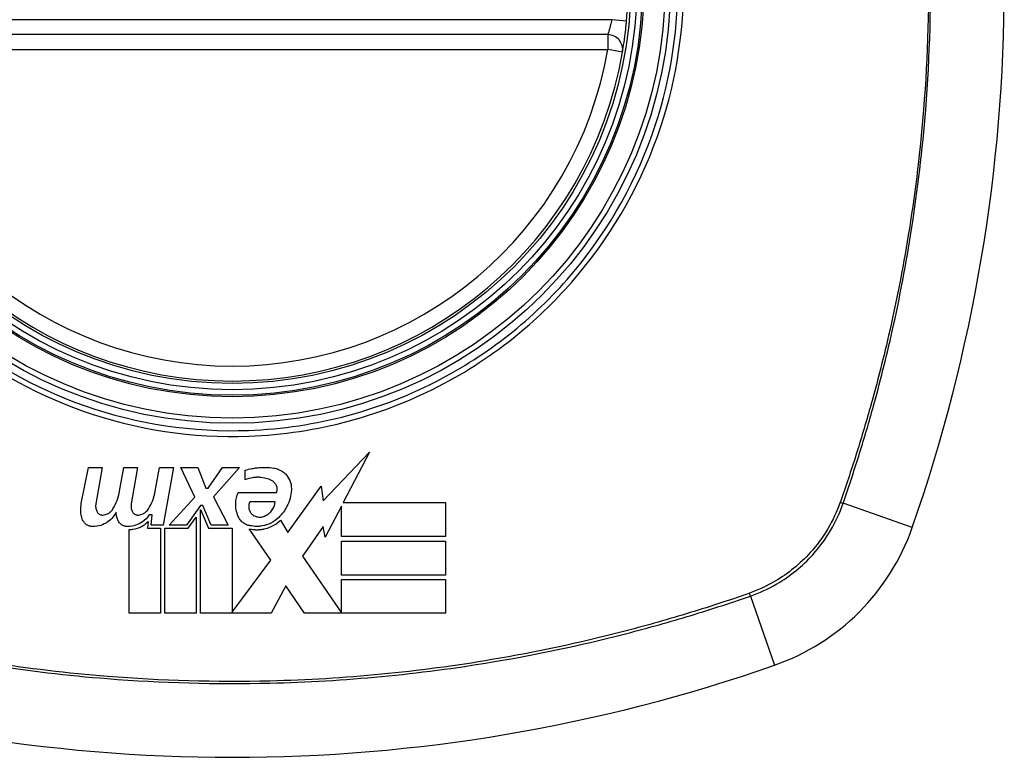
# Model space of a CAD drawing. Header units: inches. Extents: x 59.1 to 143, y 34.8 to 71.7.
# Tile 21 of 35: x 102.404 to 103.183, y 52.68 to 53.263. Entities that reach past the tile are written whole.
import ezdxf

# ---------------------------------------------------------------- set-up
doc = ezdxf.new("R2010")
doc.units = ezdxf.units.IN
doc.header["$MEASUREMENT"] = 0
doc.layers.add('Visible Edges(ANSI)', color=7, linetype='Continuous', lineweight=25)
doc.layers.add('Visible Tangent Edges(ANSI)', color=7, linetype='Continuous', lineweight=25)

msp = doc.modelspace()

# ---------------------------------------------------------------- linework, layer by layer
at = {"layer": 'Visible Edges(ANSI)'}
for p, q in [((102.86917, 53.25122), (102.27557, 53.25122)), ((102.64421, 52.88283), (102.68075, 52.92133)), ((102.68075, 52.92133), (102.66005, 52.88158)), ((102.45307, 52.88077), (102.45863, 52.90933)), ((102.45863, 52.90933), (102.46963, 52.90933)), ((102.46963, 52.90933), (102.46456, 52.88058)), ((102.48331, 52.89058), (102.48662, 52.90933)), ((102.48662, 52.90933), (102.49762, 52.90933)), ((102.49762, 52.90933), (102.49255, 52.88058)), ((102.51156, 52.89058), (102.51487, 52.90933)), ((102.51487, 52.90933), (102.52587, 52.90933)), ((102.52587, 52.90933), (102.51785, 52.86383)), ((102.54287, 52.88593), (102.53162, 52.90933)), ((102.53162, 52.90933), (102.54512, 52.90933)), ((102.54512, 52.90933), (102.55137, 52.89308)), ((102.55337, 52.89308), (102.56462, 52.90933)), ((102.57812, 52.90933), (102.55762, 52.88608)), ((102.56462, 52.90933), (102.57812, 52.90933)), ((102.58262, 52.89958), (102.58262, 52.90708)), ((102.55137, 52.89308), (102.55337, 52.89308)), ((102.57712, 52.88958), (102.60762, 52.88958)), ((102.61637, 52.85796), (102.64255, 52.89466)), ((102.64255, 52.89466), (102.64421, 52.88283)), ((102.52262, 52.86383), (102.54287, 52.88593)), ((102.55762, 52.88608), (102.56912, 52.86383)), ((102.60637, 52.88208), (102.58637, 52.88208)), ((102.66005, 52.88158), (102.74087, 52.88158)), ((102.74087, 52.88158), (102.74087, 52.85483)), ((102.54737, 52.87915), (102.53624, 52.86383)), ((102.54912, 52.87915), (102.54737, 52.87915)), ((102.54737, 52.79408), (102.54737, 52.87618)), ((102.54737, 52.87618), (102.55362, 52.86146)), ((102.55562, 52.86383), (102.54912, 52.87915)), ((102.65862, 52.87882), (102.64587, 52.85433)), ((102.65862, 52.85483), (102.65862, 52.87882)), ((102.50582, 52.86658), (102.50537, 52.86146)), ((102.50907, 52.87183), (102.50665, 52.87183)), ((102.50837, 52.86383), (102.50907, 52.87183)), ((102.5376, 52.86146), (102.54387, 52.87008)), ((102.54387, 52.87008), (102.54387, 52.79408)), ((102.61059, 52.86758), (102.61637, 52.85796)), ((102.49087, 52.79408), (102.49087, 52.86033)), ((102.50537, 52.86146), (102.51562, 52.86146)), ((102.51785, 52.86383), (102.50837, 52.86383)), ((102.51562, 52.86146), (102.51562, 52.79408)), ((102.51912, 52.79408), (102.51912, 52.86146)), ((102.51912, 52.86146), (102.5376, 52.86146)), ((102.53624, 52.86383), (102.52262, 52.86383)), ((102.55362, 52.86146), (102.57237, 52.86146)), ((102.56912, 52.86383), (102.55562, 52.86383)), ((102.57237, 52.86146), (102.57237, 52.79513)), ((102.60287, 52.83596), (102.58562, 52.86083)), ((102.64424, 52.86271), (102.62787, 52.83933)), ((102.64587, 52.85433), (102.64424, 52.86271)), ((102.74087, 52.85483), (102.65862, 52.85483)), ((102.65862, 52.82433), (102.65862, 52.85108)), ((102.65862, 52.85108), (102.74087, 52.85108)), ((102.74087, 52.85108), (102.74087, 52.82433)), ((102.57237, 52.79513), (102.60287, 52.83596)), ((102.62787, 52.83933), (102.65862, 52.79459)), ((102.74087, 52.82433), (102.65862, 52.82433)), ((102.65862, 52.82083), (102.74087, 52.82083)), ((102.65862, 52.79459), (102.65862, 52.82083)), ((102.74087, 52.82083), (102.74087, 52.79408)), ((102.61469, 52.81584), (102.60312, 52.79408)), ((102.62937, 52.79408), (102.61469, 52.81584)), ((102.51562, 52.79408), (102.49087, 52.79408)), ((102.54387, 52.79408), (102.51912, 52.79408)), ((102.60312, 52.79408), (102.54737, 52.79408)), ((102.74087, 52.79408), (102.62937, 52.79408))]:
    msp.add_line(p, q, dxfattribs=at)
for radius in [0.31988, 0.31496]:
    msp.add_circle((102.57237, 53.29059), radius, dxfattribs=at)
for centre, radius, start, end in [((101.88339, 53.29059), 1.29921, 340.73366, 19.26634), ((102.57237, 53.29059), 0.31299, 354.74991, 5.25009), ((102.86917, 53.23941), 0.01181, 350.21598, 90), ((102.57237, 53.29059), 0.31299, 189.78402, 350.21598), ((102.9426, 52.92036), 0.17717, 289.26634, 340.73366), ((102.57237, 53.97956), 1.29921, 250.73366, 289.26634)]:
    msp.add_arc(centre, radius, start, end, dxfattribs=at)
for points, knots in [([(102.88081, 53.2374), (102.88081, 53.2374), (102.88104, 53.23869), (102.88178, 53.24331), (102.88224, 53.24637), (102.88301, 53.25221), (102.8833, 53.25463), (102.88374, 53.25874), (102.8839, 53.26035), (102.88405, 53.26195)], [0, 0, 0, 0, 0.03342093, 0.03342093, 0.06354683, 0.06354683, 0.08237552, 0.08237552, 0.09414345, 0.09414345, 0.09414345, 0.09414345]), ([(102.58262, 52.90708), (102.5844, 52.90764), (102.58622, 52.9081), (102.58926, 52.90869), (102.59047, 52.90888), (102.59237, 52.9091), (102.59306, 52.90917), (102.59425, 52.90926), (102.59475, 52.9093), (102.59579, 52.90935), (102.59632, 52.90936), (102.59765, 52.90939), (102.59845, 52.90938), (102.60122, 52.9093), (102.60318, 52.90912), (102.60512, 52.90883)], [-0.05857853, -0.05857853, -0.05857853, -0.05857853, -0.04427096, -0.04427096, -0.03493369, -0.03493369, -0.0296881, -0.0296881, -0.0258246, -0.0258246, -0.02178743, -0.02178743, -0.01568984, -0.01568984, -0.00067754, -0.00067754, -0.00067754, -0.00067754]), ([(102.60512, 52.90883), (102.60643, 52.90864), (102.6077, 52.90829), (102.60972, 52.90746), (102.6105, 52.90707), (102.61238, 52.90593), (102.61342, 52.90511), (102.61584, 52.90268), (102.61701, 52.90093), (102.61872, 52.89692), (102.61917, 52.89466), (102.61914, 52.89212), (102.61913, 52.89185), (102.61912, 52.89158)], [-0.07879273, -0.07879273, -0.07879273, -0.07879273, -0.06865981, -0.06865981, -0.06195708, -0.06195708, -0.05155002, -0.05155002, -0.03492434, -0.03492434, -0.01659653, -0.01659653, -0.01443138, -0.01443138, -0.01443138, -0.01443138]), ([(102.60337, 52.89908), (102.60204, 52.89971), (102.60066, 52.90022), (102.59753, 52.90109), (102.59578, 52.90138), (102.59352, 52.90152), (102.59303, 52.90154), (102.59224, 52.90154), (102.59195, 52.90154), (102.5914, 52.90152), (102.59114, 52.90151), (102.59056, 52.90147), (102.59024, 52.90145), (102.58942, 52.90137), (102.58893, 52.9013), (102.58643, 52.90091), (102.58448, 52.90036), (102.58262, 52.89958)], [-0.05506664, -0.05506664, -0.05506664, -0.05506664, -0.04374259, -0.04374259, -0.03018084, -0.03018084, -0.0264387, -0.0264387, -0.02420765, -0.02420765, -0.02223233, -0.02223233, -0.01976957, -0.01976957, -0.01599104, -0.01599104, -0.00050036, -0.00050036, -0.00050036, -0.00050036]), ([(102.60762, 52.88958), (102.60767, 52.88974), (102.60771, 52.88991), (102.60794, 52.89092), (102.60799, 52.89179), (102.6078, 52.89367), (102.60751, 52.89466), (102.60661, 52.89638), (102.60605, 52.89711), (102.60478, 52.89828), (102.6041, 52.89873), (102.60337, 52.89908)], [-0.03010904, -0.03010904, -0.03010904, -0.03010904, -0.02874945, -0.02874945, -0.02177568, -0.02177568, -0.01355693, -0.01355693, -0.00629065, -0.00629065, 0, 0, 0, 0]), ([(102.57712, 52.87058), (102.57639, 52.87224), (102.57585, 52.87397), (102.5752, 52.87744), (102.57507, 52.87917), (102.57523, 52.88388), (102.5759, 52.88683), (102.57712, 52.88958)], [-0.05252162, -0.05252162, -0.05252162, -0.05252162, -0.03802982, -0.03802982, -0.02406892, -0.02406892, 0, 0, 0, 0]), ([(102.61912, 52.89158), (102.61885, 52.88711), (102.61768, 52.8827), (102.61399, 52.87538), (102.61179, 52.87237), (102.60912, 52.86977)], [-0.0651785, -0.0651785, -0.0651785, -0.0651785, -0.02911205, -0.02911205, 0, 0, 0, 0]), ([(102.45387, 52.86858), (102.45318, 52.87063), (102.45278, 52.87276), (102.45256, 52.87687), (102.4527, 52.87884), (102.45307, 52.88077)], [-0.03334269, -0.03334269, -0.03334269, -0.03334269, -0.01618292, -0.01618292, -0.00041988, -0.00041988, -0.00041988, -0.00041988]), ([(102.58637, 52.88208), (102.58627, 52.8819), (102.58618, 52.88172), (102.58587, 52.88103), (102.5857, 52.88051), (102.58535, 52.87892), (102.58534, 52.87782), (102.58574, 52.87579), (102.5861, 52.87487), (102.58709, 52.8733), (102.58768, 52.87264), (102.58837, 52.87208)], [-0.02954107, -0.02954107, -0.02954107, -0.02954107, -0.0279188, -0.0279188, -0.02353211, -0.02353211, -0.01478416, -0.01478416, -0.00692303, -0.00692303, 0, 0, 0, 0]), ([(102.59712, 52.87058), (102.59823, 52.87097), (102.59929, 52.8715), (102.60094, 52.87261), (102.60158, 52.87312), (102.6031, 52.87458), (102.6039, 52.8756), (102.60552, 52.87836), (102.60614, 52.8802), (102.60637, 52.88208)], [-0.04086178, -0.04086178, -0.04086178, -0.04086178, -0.03180686, -0.03180686, -0.02543884, -0.02543884, -0.01530154, -0.01530154, 0, 0, 0, 0]), ([(102.48062, 52.87408), (102.47992, 52.87264), (102.47904, 52.87129), (102.47683, 52.8686), (102.47544, 52.86732), (102.47222, 52.86509), (102.47038, 52.86419), (102.4664, 52.86292), (102.46427, 52.86259), (102.46212, 52.8626)], [-0.06020904, -0.06020904, -0.06020904, -0.06020904, -0.04740935, -0.04740935, -0.03262202, -0.03262202, -0.01678225, -0.01678225, -0.00037275, -0.00037275, -0.00037275, -0.00037275]), ([(102.46456, 52.88058), (102.46439, 52.87966), (102.46436, 52.87872), (102.46455, 52.87673), (102.46482, 52.87569), (102.46525, 52.87471)], [-0.01599987, -0.01599987, -0.01599987, -0.01599987, -0.00850266, -0.00850266, 0, 0, 0, 0]), ([(102.46525, 52.87471), (102.46539, 52.87439), (102.46556, 52.87409), (102.46601, 52.87346), (102.46631, 52.87313), (102.46698, 52.87258), (102.46734, 52.87235), (102.46799, 52.87205), (102.46825, 52.87195), (102.46861, 52.87186), (102.4687, 52.87183), (102.46884, 52.8718), (102.46889, 52.87179), (102.46899, 52.87177), (102.46904, 52.87177), (102.46916, 52.87175), (102.46922, 52.87174), (102.46939, 52.87172), (102.4695, 52.87171), (102.46986, 52.8717), (102.47011, 52.8717), (102.47037, 52.87173)], [-0.01825939, -0.01825939, -0.01825939, -0.01825939, -0.01555937, -0.01555937, -0.01215229, -0.01215229, -0.00884391, -0.00884391, -0.00670425, -0.00670425, -0.00603459, -0.00603459, -0.00561463, -0.00561463, -0.00522861, -0.00522861, -0.00473542, -0.00473542, -0.00393494, -0.00393494, -0.00196875, -0.00196875, -0.00196875, -0.00196875]), ([(102.47037, 52.87173), (102.47155, 52.87186), (102.47269, 52.87218), (102.47444, 52.87301), (102.4751, 52.87342), (102.47666, 52.87463), (102.47748, 52.87554), (102.47812, 52.87655)], [-0.02463691, -0.02463691, -0.02463691, -0.02463691, -0.01555528, -0.01555528, -0.00955626, -0.00955626, 0, 0, 0, 0]), ([(102.49255, 52.88058), (102.49239, 52.87966), (102.49235, 52.87871), (102.49255, 52.87672), (102.49282, 52.87568), (102.49325, 52.87471)], [-0.01604893, -0.01604893, -0.01604893, -0.01604893, -0.00847727, -0.00847727, 0, 0, 0, 0]), ([(102.49325, 52.87471), (102.49339, 52.87438), (102.49356, 52.87408), (102.49403, 52.87343), (102.49433, 52.8731), (102.49502, 52.87254), (102.4954, 52.87231), (102.4961, 52.872), (102.4964, 52.8719), (102.4968, 52.87181), (102.49689, 52.87179), (102.49703, 52.87177), (102.49709, 52.87176), (102.49719, 52.87174), (102.49724, 52.87174), (102.49736, 52.87173), (102.49742, 52.87172), (102.49758, 52.87171), (102.49768, 52.87171), (102.49797, 52.8717), (102.49816, 52.87171), (102.49836, 52.87173)], [-0.01824014, -0.01824014, -0.01824014, -0.01824014, -0.0154558, -0.0154558, -0.01198937, -0.01198937, -0.00859566, -0.00859566, -0.00615971, -0.00615971, -0.00546034, -0.00546034, -0.00503601, -0.00503601, -0.00465527, -0.00465527, -0.00417342, -0.00417342, -0.00341971, -0.00341971, -0.00194251, -0.00194251, -0.00194251, -0.00194251]), ([(102.49836, 52.87173), (102.49958, 52.87186), (102.50076, 52.8722), (102.50253, 52.87306), (102.50318, 52.87347), (102.5047, 52.87468), (102.50549, 52.87556), (102.50612, 52.87655)], [-0.02463866, -0.02463866, -0.02463866, -0.02463866, -0.01525184, -0.01525184, -0.00931987, -0.00931987, 0, 0, 0, 0]), ([(102.46212, 52.8626), (102.46192, 52.86261), (102.46172, 52.86261), (102.46138, 52.86264), (102.46123, 52.86265), (102.461, 52.86268), (102.46092, 52.86269), (102.46075, 52.86272), (102.46067, 52.86273), (102.4605, 52.86277), (102.46041, 52.86278), (102.46017, 52.86284), (102.46002, 52.86287), (102.45947, 52.86302), (102.45907, 52.86316), (102.4582, 52.86354), (102.45774, 52.86379), (102.4565, 52.86462), (102.45579, 52.86529), (102.45462, 52.86682), (102.45417, 52.86768), (102.45387, 52.86858)], [-0.02806933, -0.02806933, -0.02806933, -0.02806933, -0.02655837, -0.02655837, -0.0254402, -0.0254402, -0.02479565, -0.02479565, -0.02416023, -0.02416023, -0.02344141, -0.02344141, -0.02230527, -0.02230527, -0.01907839, -0.01907839, -0.01504987, -0.01504987, -0.00755311, -0.00755311, 0, 0, 0, 0]), ([(102.48962, 52.8626), (102.48951, 52.86261), (102.48939, 52.86261), (102.48919, 52.86262), (102.4891, 52.86263), (102.48893, 52.86264), (102.48885, 52.86265), (102.48869, 52.86266), (102.48861, 52.86267), (102.48844, 52.8627), (102.48835, 52.86271), (102.48813, 52.86275), (102.488, 52.86278), (102.48752, 52.86288), (102.48718, 52.86298), (102.48614, 52.86335), (102.48548, 52.86369), (102.48415, 52.86462), (102.48351, 52.86523), (102.48237, 52.86673), (102.48191, 52.86763), (102.48162, 52.86858)], [-0.02766047, -0.02766047, -0.02766047, -0.02766047, -0.02680401, -0.02680401, -0.0261056, -0.0261056, -0.02548201, -0.02548201, -0.02488025, -0.02488025, -0.02420509, -0.02420509, -0.02317395, -0.02317395, -0.02044509, -0.02044509, -0.01476326, -0.01476326, -0.00792574, -0.00792574, 0, 0, 0, 0]), ([(102.50665, 52.87183), (102.50527, 52.86967), (102.50348, 52.86778), (102.49975, 52.86515), (102.49799, 52.86425), (102.49403, 52.86293), (102.49183, 52.86258), (102.48962, 52.8626)], [-0.0529494, -0.0529494, -0.0529494, -0.0529494, -0.03254649, -0.03254649, -0.01730062, -0.01730062, -0.00039707, -0.00039707, -0.00039707, -0.00039707]), ([(102.49087, 52.86033), (102.49186, 52.86031), (102.49284, 52.86036), (102.49624, 52.8608), (102.49856, 52.86154), (102.50261, 52.8637), (102.50434, 52.86502), (102.50582, 52.86658)], [-0.04317297, -0.04317297, -0.04317297, -0.04317297, -0.0356333, -0.0356333, -0.01696241, -0.01696241, 0, 0, 0, 0]), ([(102.58762, 52.86308), (102.58705, 52.86313), (102.58648, 52.86322), (102.58479, 52.8636), (102.5837, 52.86401), (102.58142, 52.86524), (102.58028, 52.86614), (102.57841, 52.8682), (102.57766, 52.86935), (102.57712, 52.87058)], [-0.03526655, -0.03526655, -0.03526655, -0.03526655, -0.03088657, -0.03088657, -0.02197862, -0.02197862, -0.01079591, -0.01079591, 0, 0, 0, 0]), ([(102.58562, 52.86083), (102.58692, 52.86053), (102.58824, 52.86033), (102.58999, 52.86019), (102.5904, 52.86017), (102.59119, 52.86014), (102.59157, 52.86013), (102.59223, 52.86014), (102.5925, 52.86014), (102.59304, 52.86016), (102.59329, 52.86018), (102.59396, 52.86022), (102.59437, 52.86026), (102.59577, 52.86041), (102.59675, 52.86057), (102.59936, 52.86115), (102.60097, 52.86167), (102.60552, 52.8636), (102.60825, 52.86539), (102.61059, 52.86758)], [-0.06899169, -0.06899169, -0.06899169, -0.06899169, -0.05878002, -0.05878002, -0.05561, -0.05561, -0.05273167, -0.05273167, -0.05061216, -0.05061216, -0.04865735, -0.04865735, -0.04550856, -0.04550856, -0.03795067, -0.03795067, -0.02502911, -0.02502911, 0, 0, 0, 0]), ([(102.60912, 52.86977), (102.60731, 52.86802), (102.60523, 52.86653), (102.60076, 52.86429), (102.59842, 52.86351), (102.59535, 52.86299), (102.59472, 52.8629), (102.59376, 52.86281), (102.59344, 52.86279), (102.59288, 52.86276), (102.59263, 52.86275), (102.59211, 52.86273), (102.59183, 52.86273), (102.59111, 52.86274), (102.59066, 52.86275), (102.58934, 52.86284), (102.58847, 52.86294), (102.58762, 52.86308)], [-0.06373187, -0.06373187, -0.06373187, -0.06373187, -0.04404665, -0.04404665, -0.02524201, -0.02524201, -0.02033555, -0.02033555, -0.01791741, -0.01791741, -0.01602226, -0.01602226, -0.01392522, -0.01392522, -0.01050046, -0.01050046, -0.00386231, -0.00386231, -0.00386231, -0.00386231]), ([(102.58837, 52.87208), (102.58877, 52.87176), (102.5892, 52.87147), (102.59031, 52.87085), (102.591, 52.87057), (102.59231, 52.87022), (102.59292, 52.87012), (102.5937, 52.87007), (102.59387, 52.87007), (102.59414, 52.87006), (102.59424, 52.87007), (102.59444, 52.87007), (102.59453, 52.87007), (102.59473, 52.87009), (102.59484, 52.8701), (102.59513, 52.87012), (102.5953, 52.87014), (102.59604, 52.87026), (102.59659, 52.87039), (102.59712, 52.87058)], [-0.02524521, -0.02524521, -0.02524521, -0.02524521, -0.02119963, -0.02119963, -0.01548649, -0.01548649, -0.0107886, -0.0107886, -0.00949271, -0.00949271, -0.00871746, -0.00871746, -0.00802869, -0.00802869, -0.00716605, -0.00716605, -0.00583345, -0.00583345, -0.00150535, -0.00150535, -0.00150535, -0.00150535])]:
    msp.add_open_spline(points, degree=3, knots=knots, dxfattribs=at)
for points in [[(102.47812, 52.87655), (102.48075, 52.88086), (102.48251, 52.88563), (102.48331, 52.89058)], [(102.50612, 52.87655), (102.50885, 52.88085), (102.51069, 52.88562), (102.51156, 52.89058)], [(102.48162, 52.86858), (102.48107, 52.87038), (102.48074, 52.87222), (102.48062, 52.87408)]]:
    msp.add_open_spline(points, degree=3, dxfattribs=at)
at = {"layer": 'Visible Tangent Edges(ANSI)'}
for p, q in [((102.87229, 53.26303), (102.27245, 53.26303)), ((102.88405, 53.26195), (102.87229, 53.26303)), ((102.86917, 53.25122), (102.86917, 53.23941)), ((102.27557, 53.23941), (102.86917, 53.23941)), ((102.88081, 53.2374), (102.86917, 53.23941)), ((103.10984, 52.8619), (103.05519, 52.881)), ((102.98195, 52.80777), (103.00106, 52.75311))]:
    msp.add_line(p, q, dxfattribs=at)
for radius in [0.34636, 0.34222, 0.32539, 0.3242]:
    msp.add_circle((102.57237, 53.29059), radius, dxfattribs=at)
msp.add_arc((102.57237, 53.29059), 0.30118, 189.78402, 350.21598, dxfattribs=at)
for centre, major_axis, start_param, end_param in [((103.05054, 52.88263), (-0.00931, 0.00321), 1.830918, 2.094625), ((102.98033, 52.81242), (0.00321, -0.00931), 1.046967, 1.310674)]:
    msp.add_ellipse(centre, major_axis=major_axis, ratio=0.002592, start_param=start_param, end_param=end_param, dxfattribs=at)
for points, knots in [([(103.05309, 53.69892), (103.05599, 53.69066), (103.0587, 53.68266), (103.06411, 53.66615), (103.06675, 53.65779), (103.0744, 53.63263), (103.07915, 53.61574), (103.0923, 53.56481), (103.09963, 53.53045), (103.11526, 53.43797), (103.12093, 53.37919), (103.12339, 53.27764), (103.1222, 53.23483), (103.11623, 53.16057), (103.11249, 53.12917), (103.10327, 53.07098), (103.0981, 53.04414), (103.0874, 52.99705), (103.08223, 52.97671), (103.07301, 52.94395), (103.06927, 52.93143), (103.06144, 52.90667), (103.05744, 52.89465), (103.05309, 52.88225)], [-2.104956, -2.104956, -2.104956, -2.104956, -2.039554, -2.039554, -1.972882, -1.972882, -1.839557, -1.839557, -1.572986, -1.572986, -1.126637, -1.126637, -0.801732, -0.801732, -0.563161, -0.563161, -0.356933, -0.356933, -0.198296, -0.198296, -0.099284, -0.099284, -0.001246, -0.001246, -0.001246, -0.001246]), ([(103.05519, 52.881), (103.05944, 52.89337), (103.0636, 52.90579), (103.07142, 52.93078), (103.07513, 52.94334), (103.08428, 52.97617), (103.08941, 52.99656), (103.10001, 53.04375), (103.10513, 53.07065), (103.11425, 53.12895), (103.11795, 53.16039), (103.12385, 53.23476), (103.12502, 53.27762), (103.12259, 53.37931), (103.117, 53.43818), (103.10153, 53.53082), (103.09427, 53.56525), (103.08122, 53.6163), (103.07651, 53.63323), (103.06892, 53.65846), (103.06629, 53.66685), (103.06087, 53.68355), (103.05804, 53.69187), (103.05519, 53.70017)], [0, 0, 0, 0, 0.099284, 0.099284, 0.198296, 0.198296, 0.356933, 0.356933, 0.563161, 0.563161, 0.801732, 0.801732, 1.126637, 1.126637, 1.572986, 1.572986, 1.839557, 1.839557, 1.972882, 1.972882, 2.039554, 2.039554, 2.106203, 2.106203, 2.106203, 2.106203]), ([(102.22014, 53.29059), (102.22014, 53.31338), (102.22236, 53.33638), (102.23252, 53.38793), (102.24182, 53.41598), (102.2671, 53.46905), (102.28322, 53.49421), (102.30209, 53.51681), (102.33061, 53.55097), (102.36531, 53.57924), (102.44091, 53.62006), (102.48063, 53.63319), (102.55765, 53.6444), (102.59498, 53.64396), (102.67572, 53.63043), (102.71992, 53.61377), (102.77255, 53.5811), (102.78595, 53.57142), (102.79859, 53.56087), (102.83421, 53.53113), (102.86363, 53.49439), (102.90978, 53.40528), (102.9234, 53.35188), (102.92536, 53.25797), (102.91938, 53.21808), (102.89302, 53.13793), (102.87101, 53.09833), (102.84265, 53.06437), (102.81358, 53.02954), (102.77782, 53.00064), (102.6907, 52.95455), (102.63839, 52.94054), (102.54139, 52.93699), (102.49754, 52.94358), (102.41594, 52.97202), (102.37854, 52.99326), (102.34615, 53.02031), (102.31069, 53.04991), (102.28135, 53.08649), (102.25048, 53.14585), (102.24259, 53.16493), (102.2257, 53.21858), (102.22014, 53.25479), (102.22014, 53.29059)], [-3.141593, -3.141593, -3.141593, -3.141593, -2.946594, -2.946594, -2.696251, -2.696251, -2.445914, -2.445914, -2.445914, -2.067507, -2.067507, -1.716551, -1.716551, -1.405531, -1.405531, -1.016056, -1.016056, -0.875434, -0.875434, -0.875434, -0.479101, -0.479101, -0.021702, -0.021702, 0.31764, 0.31764, 0.695378, 0.695378, 0.695378, 1.082671, 1.082671, 1.532987, 1.532987, 1.905714, 1.905714, 2.266012, 2.266012, 2.266012, 2.660331, 2.660331, 2.835226, 2.835226, 3.141593, 3.141593, 3.141593, 3.141593]), ([(102.84583, 53.06171), (102.8746, 53.09601), (102.897, 53.13604), (102.92385, 53.21714), (102.92995, 53.25754), (102.92795, 53.35268), (102.91405, 53.40675), (102.87689, 53.47807), (102.86243, 53.49967), (102.84583, 53.51946)], [-0.695378, -0.695378, -0.695378, -0.695378, -0.31764, -0.31764, 0.021702, 0.021702, 0.479101, 0.479101, 0.69757, 0.69757, 0.69757, 0.69757]), ([(102.87229, 53.26303), (102.87215, 53.26226), (102.87199, 53.26148), (102.87157, 53.25951), (102.87128, 53.25834), (102.87055, 53.25553), (102.8701, 53.25406), (102.86939, 53.25184), (102.86917, 53.25122), (102.86917, 53.25122)], [-0.09414345, -0.09414345, -0.09414345, -0.09414345, -0.08237552, -0.08237552, -0.06354683, -0.06354683, -0.03342093, -0.03342093, 0, 0, 0, 0]), ([(102.3435, 53.01713), (102.37621, 52.98968), (102.414, 52.96809), (102.49657, 52.93912), (102.54099, 52.93238), (102.63925, 52.93601), (102.69221, 52.95031), (102.7616, 52.98724), (102.78225, 53.00119), (102.80124, 53.01713)], [-2.266012, -2.266012, -2.266012, -2.266012, -1.905714, -1.905714, -1.532987, -1.532987, -1.082671, -1.082671, -0.873089, -0.873089, -0.873089, -0.873089]), ([(103.05292, 52.88178), (103.04772, 52.86716), (103.03963, 52.8536), (103.02122, 52.83323), (103.01183, 52.82559), (102.99506, 52.81572), (102.98824, 52.81254), (102.98118, 52.81003)], [-0.261048, -0.261048, -0.261048, -0.261048, -0.1453199, -0.1453199, -0.0558923, -0.0558923, 0, 0, 0, 0]), ([(102.98195, 52.80777), (102.98919, 52.81026), (102.99618, 52.81346), (103.01338, 52.82345), (103.023, 52.83126), (103.04181, 52.85211), (103.05003, 52.86603), (103.05519, 52.881)], [0, 0, 0, 0, 0.0558923, 0.0558923, 0.1453199, 0.1453199, 0.261048, 0.261048, 0.261048, 0.261048]), ([(102.16278, 52.80777), (102.17515, 52.80351), (102.18758, 52.79936), (102.21257, 52.79154), (102.22512, 52.78783), (102.25795, 52.77868), (102.27834, 52.77355), (102.32553, 52.76294), (102.35243, 52.75782), (102.41073, 52.7487), (102.44217, 52.74501), (102.51654, 52.73911), (102.55941, 52.73793), (102.66109, 52.74037), (102.71996, 52.74596), (102.8126, 52.76143), (102.84703, 52.76869), (102.89808, 52.78173), (102.91501, 52.78644), (102.94024, 52.79404), (102.94863, 52.79666), (102.96533, 52.80209), (102.97365, 52.80491), (102.98195, 52.80777)], [0, 0, 0, 0, 0.099284, 0.099284, 0.198296, 0.198296, 0.356933, 0.356933, 0.563161, 0.563161, 0.801732, 0.801732, 1.126637, 1.126637, 1.572986, 1.572986, 1.839557, 1.839557, 1.972882, 1.972882, 2.039554, 2.039554, 2.106203, 2.106203, 2.106203, 2.106203]), ([(102.9807, 52.80986), (102.97244, 52.80696), (102.96444, 52.80425), (102.94794, 52.79885), (102.93957, 52.79621), (102.91441, 52.78855), (102.89752, 52.78381), (102.84659, 52.77066), (102.81223, 52.76333), (102.71976, 52.74769), (102.66097, 52.74203), (102.55942, 52.73957), (102.51661, 52.74076), (102.44235, 52.74672), (102.41095, 52.75047), (102.35276, 52.75968), (102.32592, 52.76485), (102.27883, 52.77556), (102.25849, 52.78073), (102.22573, 52.78995), (102.21321, 52.79369), (102.18845, 52.80151), (102.17643, 52.80552), (102.16403, 52.80986)], [-2.104956, -2.104956, -2.104956, -2.104956, -2.039554, -2.039554, -1.972882, -1.972882, -1.839557, -1.839557, -1.572986, -1.572986, -1.126637, -1.126637, -0.801732, -0.801732, -0.563161, -0.563161, -0.356933, -0.356933, -0.198296, -0.198296, -0.099284, -0.099284, -0.001246, -0.001246, -0.001246, -0.001246])]:
    msp.add_open_spline(points, degree=3, knots=knots, dxfattribs=at)
for points in [[(102.80124, 53.01713), (102.81735, 53.03064), (102.83229, 53.04558), (102.84583, 53.06171)], [(103.05309, 52.88225), (103.05304, 52.8821), (103.05298, 52.88194), (103.05292, 52.88178)], [(102.98118, 52.81003), (102.98102, 52.80998), (102.98086, 52.80992), (102.9807, 52.80986)]]:
    msp.add_open_spline(points, degree=3, dxfattribs=at)

doc.saveas('drawing.dxf')
